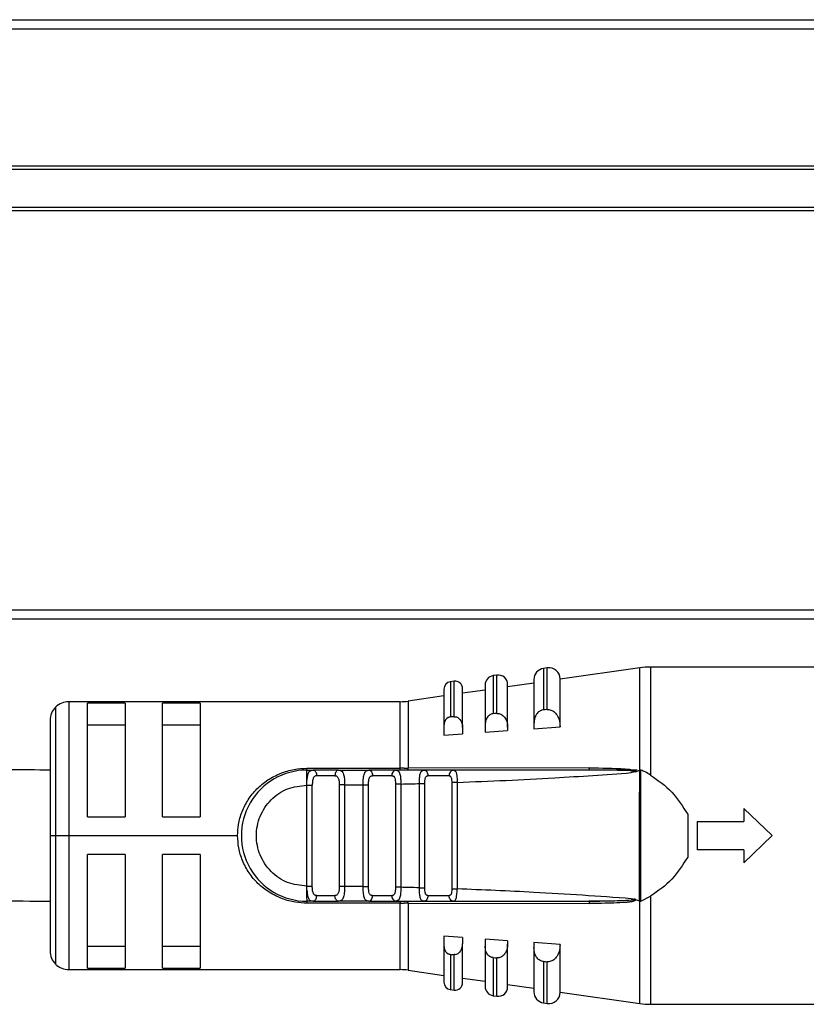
# Model space of a CAD drawing. Header units: millimetres. Extents: x -565 to 1980, y 407 to 731.
# Tile 21 of 22: x 1896 to 1938, y 548 to 600. Entities that reach past the tile are written whole.
import ezdxf

# ---------------------------------------------------------------- set-up
doc = ezdxf.new("R2010")
doc.units = ezdxf.units.MM

# ---------------------------------------------------------------- blocks, each defined once
blk = doc.blocks.new('Drawing View6')
at = {"color": 7, "linetype": 'Continuous', "lineweight": 25}
for p, q in [((-835, 37.515), (153, 37.515)), ((153, 37.015), (-835, 37.015)), ((-835, 29.715), (153, 29.715)), ((153, 29.515), (-835, 29.515)), ((-835, 27.515), (153, 27.515)), ((153, 27.315), (-835, 27.315)), ((-835, 6.015), (153, 6.015)), ((153, 5.515), (-835, 5.515)), ((103.243, 2.925), (103.043, 2.896)), ((103.043, 2.896), (103.043, 0.684)), ((103.243, 0.699), (103.243, 2.925)), ((108.182, 2.929), (103.928, 2.317)), ((108.182, -2.538), (108.182, 2.929)), ((118.728, 2.97), (108.752, 2.97)), ((108.752, 2.97), (108.752, -2.794)), ((98.272, 2.21), (98.072, 2.181)), ((98.072, 2.181), (98.072, 0.303)), ((98.272, 0.319), (98.272, 2.21)), ((100.557, 2.539), (100.357, 2.51)), ((100.357, 2.51), (100.357, 0.479)), ((100.557, 0.495), (100.557, 2.539)), ((102.528, 2.115), (101.128, 1.914)), ((102.528, 2.303), (102.528, -0.062)), ((103.928, -0.206), (103.928, 2.331)), ((97.728, 1.785), (97.728, -0.179)), ((98.728, -0.259), (98.728, 1.814)), ((99.928, 1.741), (98.728, 1.568)), ((99.928, 2.015), (99.928, -0.132)), ((101.128, -0.243), (101.128, 2.044)), ((95.397, 1.12), (77.728, 1.12)), ((77.728, 1.12), (77.728, -6.03)), ((95.397, -2.431), (95.397, 1.12)), ((97.728, 1.424), (95.824, 1.15)), ((95.824, 1.15), (95.824, -2.43)), ((77.021, 0.827), (77.021, -6.03)), ((80.728, 1.049), (78.728, 1.049)), ((78.728, -5.03), (78.728, 1.049)), ((80.728, 1.049), (80.728, -5.03)), ((84.728, 1.049), (82.728, 1.049)), ((82.728, -5.03), (82.728, 1.049)), ((84.728, 1.049), (84.728, -5.03)), ((103.243, 0.699), (103.328, 0.697)), ((76.728, 0.12), (76.728, -6.03)), ((98.272, 0.319), (98.328, 0.318)), ((100.557, 0.495), (100.628, 0.493)), ((78.728, -0.114), (80.728, -0.114)), ((82.728, -0.114), (84.728, -0.114)), ((97.728, -0.179), (97.728, -0.67)), ((98.728, -0.259), (98.728, -0.598)), ((99.928, -0.132), (99.928, -0.512)), ((99.928, -0.512), (101.128, -0.426)), ((101.128, -0.243), (101.128, -0.426)), ((102.528, -0.062), (102.528, -0.326)), ((102.528, -0.326), (103.928, -0.228)), ((103.928, -0.206), (103.928, -0.228)), ((97.728, -0.67), (98.728, -0.598)), ((90.428, -2.53), (90.748, -2.53)), ((90.428, -2.431), (95.397, -2.431)), ((90.649, -2.556), (90.748, -2.53)), ((90.825, -2.552), (90.694, -2.545)), ((92.116, -2.53), (90.748, -2.53)), ((92.116, -2.53), (93.721, -2.53)), ((92.116, -2.531), (92.204, -2.56)), ((93.721, -2.53), (93.794, -2.552)), ((95.163, -2.53), (93.721, -2.53)), ((95.163, -2.53), (95.082, -2.553)), ((95.163, -2.53), (95.24, -2.559)), ((105.488, -2.414), (95.824, -2.43)), ((96.659, -2.53), (96.739, -2.552)), ((98.241, -2.53), (96.659, -2.53)), ((108.031, -2.53), (106.122, -2.53)), ((107.947, -2.624), (107.718, -2.668)), ((107.947, -2.624), (108.182, -2.538)), ((108.169, -3.226), (108.182, -2.538)), ((108.232, -9.521), (108.238, -2.541)), ((90.422, -3.33), (90.428, -3.115)), ((91.92, -2.83), (90.942, -2.83)), ((94.953, -2.83), (93.923, -2.83)), ((98.009, -2.83), (96.879, -2.83)), ((90.422, -8.73), (90.422, -3.33)), ((90.71, -8.73), (90.71, -3.33)), ((92.147, -3.321), (92.147, -8.74)), ((92.435, -3.319), (93.422, -3.312)), ((92.435, -3.319), (92.435, -8.74)), ((93.422, -8.75), (93.422, -3.312)), ((93.71, -8.75), (93.71, -3.311)), ((95.435, -3.275), (95.147, -3.275)), ((95.147, -3.275), (95.147, -8.786)), ((95.435, -3.275), (95.435, -8.786)), ((96.422, -8.81), (96.422, -3.251)), ((96.71, -8.81), (96.71, -3.251)), ((98.147, -3.189), (98.147, -8.872)), ((98.435, -3.189), (98.435, -8.872)), ((108.167, -4.165), (108.169, -3.226)), ((108.162, -9.516), (108.167, -4.165)), ((113.728, -4.58), (113.728, -5.28)), ((113.728, -4.58), (115.228, -6.03)), ((78.728, -5.03), (80.728, -5.03)), ((82.728, -5.03), (84.728, -5.03)), ((110.728, -4.891), (110.728, -7.17)), ((111.228, -5.28), (111.228, -6.78)), ((111.228, -5.28), (113.728, -5.28)), ((76.728, -6.03), (77.021, -6.03)), ((76.728, -6.03), (76.728, -12.18)), ((77.021, -6.03), (77.728, -6.03)), ((77.021, -6.03), (77.021, -12.887)), ((77.728, -6.03), (86.728, -6.03)), ((77.728, -6.03), (77.728, -13.18)), ((115.228, -6.03), (113.728, -7.48)), ((113.728, -6.78), (111.228, -6.78)), ((113.728, -6.78), (113.728, -7.48)), ((80.728, -7.03), (78.728, -7.03)), ((78.728, -13.11), (78.728, -7.03)), ((80.728, -7.03), (80.728, -13.11)), ((82.728, -13.11), (82.728, -7.03)), ((84.728, -7.03), (82.728, -7.03)), ((84.728, -7.03), (84.728, -13.11)), ((90.428, -8.947), (90.422, -8.73)), ((93.422, -8.75), (92.435, -8.74)), ((95.435, -8.786), (95.147, -8.786)), ((90.942, -9.23), (91.92, -9.23)), ((93.923, -9.23), (94.953, -9.23)), ((96.879, -9.23), (98.009, -9.23)), ((107.949, -9.437), (108.162, -9.516)), ((108.232, -9.521), (108.752, -9.267)), ((108.752, -9.267), (108.752, -15.03)), ((90.748, -9.53), (90.429, -9.53)), ((90.648, -9.504), (90.748, -9.53)), ((90.694, -9.516), (90.825, -9.509)), ((90.748, -9.53), (92.116, -9.53)), ((93.721, -9.53), (92.116, -9.53)), ((93.721, -9.531), (93.635, -9.5)), ((93.721, -9.53), (93.794, -9.509)), ((93.721, -9.53), (95.163, -9.53)), ((95.397, -9.53), (95.397, -9.63)), ((95.397, -13.18), (95.397, -9.63)), ((95.824, -9.631), (105.488, -9.647)), ((95.824, -9.631), (95.824, -13.211)), ((96.659, -9.53), (96.586, -9.5)), ((96.739, -9.509), (96.659, -9.53)), ((96.659, -9.53), (98.241, -9.53)), ((98.241, -9.53), (98.157, -9.509)), ((108.182, -9.522), (108.162, -9.516)), ((108.182, -14.99), (108.182, -9.522)), ((98.728, -11.463), (97.728, -11.391)), ((97.728, -11.391), (97.728, -11.882)), ((98.728, -11.463), (98.728, -11.801)), ((101.128, -11.635), (99.928, -11.549)), ((99.928, -11.549), (99.928, -11.929)), ((80.728, -11.946), (78.728, -11.946)), ((84.728, -11.946), (82.728, -11.946)), ((97.728, -11.882), (97.728, -13.846)), ((98.728, -13.875), (98.728, -11.801)), ((99.928, -11.929), (99.928, -14.076)), ((101.128, -11.635), (101.128, -11.818)), ((101.128, -14.105), (101.128, -11.818)), ((103.928, -11.833), (102.528, -11.734)), ((102.528, -11.734), (102.528, -11.999)), ((102.528, -11.999), (102.528, -14.363)), ((103.928, -11.833), (103.928, -11.854)), ((103.928, -14.392), (103.928, -11.854)), ((98.072, -12.364), (98.072, -14.242)), ((98.272, -14.27), (98.272, -12.379)), ((100.357, -12.54), (100.357, -14.571)), ((100.629, -12.554), (100.557, -12.555)), ((100.557, -14.599), (100.557, -12.555)), ((78.728, -13.11), (80.728, -13.11)), ((82.728, -13.11), (84.728, -13.11)), ((103.043, -12.744), (103.043, -14.957)), ((103.329, -12.758), (103.243, -12.76)), ((103.243, -14.986), (103.243, -12.76)), ((77.728, -13.18), (95.397, -13.18)), ((95.824, -13.211), (97.728, -13.485)), ((98.728, -13.629), (99.928, -13.802)), ((101.128, -13.974), (102.528, -14.176)), ((98.072, -14.242), (98.272, -14.27)), ((100.357, -14.571), (100.557, -14.599)), ((103.928, -14.377), (108.182, -14.99)), ((103.043, -14.957), (103.243, -14.986)), ((108.752, -15.03), (118.728, -15.03))]:
    blk.add_line(p, q, dxfattribs=at)
at = {"color": 7, "linetype": 'Continuous', "lineweight": 25, "flags": 128}
for points in [[(103.243, 0.699), (103.131, 0.69), (103.043, 0.684)], [(98.272, 0.319), (98.16, 0.31), (98.072, 0.303)], [(100.557, 0.495), (100.445, 0.486), (100.357, 0.479)], [(92.116, -2.53), (92.078, -2.536), (92.041, -2.553), (92.007, -2.581), (91.977, -2.618), (91.953, -2.664), (91.935, -2.716), (91.924, -2.772), (91.92, -2.83)], [(92.116, -9.53), (92.078, -9.525), (92.041, -9.508), (92.007, -9.48), (91.977, -9.443), (91.953, -9.397), (91.935, -9.345), (91.924, -9.289), (91.92, -9.23)], [(95.397, -9.63), (92.614, -9.63), (90.428, -9.63)], [(98.072, -12.364), (98.184, -12.373), (98.272, -12.379)], [(100.357, -12.54), (100.469, -12.549), (100.557, -12.555)], [(103.043, -12.744), (103.155, -12.753), (103.243, -12.76)]]:
    blk.add_lwpolyline(points, dxfattribs=at)
at = {"color": 7, "linetype": 'Continuous', "lineweight": 25}
for centre, radius, start, end in [((103.128, 2.303), 0.6, 98.1899, 180), ((103.328, 2.331), 0.6, 0, 98.1899), ((108.752, -1.03), 4, 90, 98.1899), ((98.128, 1.785), 0.4, 98.1899, 180), ((98.328, 1.814), 0.4, 360, 98.1899), ((100.428, 2.015), 0.5, 98.1899, 180), ((100.628, 2.044), 0.5, 0, 98.1899), ((77.728, 0.12), 1, 90, 135), ((95.397, 4.12), 3, 270, 278.1899), ((77.728, 0.12), 1, 135, 180), ((90.428, -6.03), 3.5, 90, 270.0008), ((95.217, -2.792), 0.267, 101.8315, 188.2444), ((-65.212, -2.448), 160.609, 359.97069, 0.00612), ((95.683, -2.444), 0.142, 322.5782, 5.7895), ((98.28, -2.8), 0.273, 98.1945, 186.333), ((95.217, -9.269), 0.267, 171.7558, 258.1683), ((95.683, -9.617), 0.142, 354.2132, 37.4383), ((77.728, -12.18), 1, 180, 225), ((77.728, -12.18), 1, 225, 270), ((95.397, -16.18), 3, 81.8101, 90), ((98.128, -13.846), 0.4, 180, 261.8101), ((98.328, -13.875), 0.4, 261.8101, 0), ((100.428, -14.076), 0.5, 180, 261.8101), ((100.628, -14.105), 0.5, 261.8101, 0), ((103.128, -14.363), 0.6, 180, 261.8101), ((103.328, -14.392), 0.6, 261.8101, 0), ((108.752, -11.03), 4, 261.8101, 270)]:
    blk.add_arc(centre, radius, start, end, dxfattribs=at)
for points, knots in [([(103.043, 0.684), (103.012, 0.679), (102.951, 0.671), (102.828, 0.619), (102.682, 0.494), (102.553, 0.25), (102.537, 0.05), (102.528, -0.062)], [0, 0, 0, 0, 0.09377, 0.189049, 0.400199, 0.66412, 1, 1, 1, 1]), ([(103.328, 0.697), (103.363, 0.691), (103.434, 0.677), (103.574, 0.609), (103.744, 0.45), (103.896, 0.16), (103.917, -0.078), (103.928, -0.206)], [0, 0, 0, 0, 0.089488, 0.184702, 0.396629, 0.674166, 1, 1, 1, 1]), ([(98.072, 0.303), (98.051, 0.3), (98.009, 0.294), (97.926, 0.26), (97.829, 0.176), (97.745, 0.019), (97.734, -0.108), (97.728, -0.179)], [0, 0, 0, 0, 0.096571, 0.197429, 0.41274, 0.676188, 1, 1, 1, 1]), ([(98.328, 0.318), (98.351, 0.314), (98.399, 0.305), (98.493, 0.26), (98.607, 0.158), (98.707, -0.028), (98.721, -0.179), (98.728, -0.259)], [0, 0, 0, 0, 0.09212, 0.1903806, 0.4092735, 0.68628, 1, 1, 1, 1]), ([(100.357, 0.479), (100.332, 0.476), (100.28, 0.469), (100.178, 0.425), (100.056, 0.322), (99.949, 0.122), (99.936, -0.041), (99.928, -0.132)], [0, 0, 0, 0, 0.095358, 0.192264, 0.405805, 0.669689, 1, 1, 1, 1]), ([(100.628, 0.493), (100.657, 0.488), (100.716, 0.477), (100.834, 0.421), (100.976, 0.291), (101.102, 0.054), (101.119, -0.14), (101.128, -0.243)], [0, 0, 0, 0, 0.0909005, 0.1877159, 0.4032218, 0.6805174, 1, 1, 1, 1]), ([(76.728, -2.53), (75.26, -2.52), (72.6, -2.502), (69.049, -2.386), (66.266, -2.264), (63.934, -2.141), (60.938, -1.964), (56.963, -1.694), (52.677, -1.375), (48.921, -1.094), (45.868, -0.871), (42.819, -0.663), (39.461, -0.453), (35.456, -0.248), (31.877, -0.095), (29.615, -0.07), (29, -0.063)], [0, 0, 0, 0, 0.089765, 0.162602, 0.218951, 0.262971, 0.308852, 0.408003, 0.516147, 0.584059, 0.649245, 0.711626, 0.778312, 0.861662, 0.96235, 1, 1, 1, 1]), ([(86.728, -6.03), (86.736, -5.833), (86.754, -5.393), (86.954, -4.738), (87.278, -4.088), (87.746, -3.516), (88.32, -3.039), (89, -2.693), (89.71, -2.47), (90.2, -2.443), (90.428, -2.431)], [0, 0, 0, 0, 0.101334, 0.22608, 0.35202, 0.481622, 0.616026, 0.747758, 0.882578, 1, 1, 1, 1]), ([(90.428, -3.115), (90.428, -3.034), (90.428, -2.871), (90.428, -2.683), (90.428, -2.555), (90.428, -2.539), (90.428, -2.53)], [0, 0, 0, 0, 0.25, 0.5, 0.75, 1, 1, 1, 1]), ([(90.428, -3.115), (90.435, -3.028), (90.449, -2.858), (90.507, -2.673), (90.568, -2.572), (90.632, -2.56), (90.649, -2.556)], [0, 0, 0, 0, 0.30834, 0.598648, 0.893132, 1, 1, 1, 1]), ([(90.828, -2.553), (90.776, -2.546), (90.713, -2.536), (90.659, -2.548), (90.649, -2.55)], [0, 0, 0, 0, 0.8158984, 1, 1, 1, 1]), ([(90.748, -2.53), (90.775, -2.531), (90.802, -2.532), (90.823, -2.553), (90.823, -2.553)], [0, 0, 0, 0, 0.998877, 1, 1, 1, 1]), ([(90.823, -2.553), (90.845, -2.572), (90.889, -2.611), (90.934, -2.713), (90.939, -2.791), (90.942, -2.83)], [0, 0, 0, 0, 0.333083, 0.666542, 1, 1, 1, 1]), ([(92.206, -2.549), (92.198, -2.547), (92.147, -2.536), (92.087, -2.545), (92.036, -2.553)], [0, 0, 0, 0, 0.1446012, 1, 1, 1, 1]), ([(92.204, -2.56), (92.23, -2.565), (92.284, -2.576), (92.336, -2.652), (92.39, -2.778), (92.419, -2.953), (92.433, -3.153), (92.434, -3.263), (92.435, -3.319)], [0, 0, 0, 0, 0.13529, 0.285467, 0.437441, 0.703985, 0.848171, 1, 1, 1, 1]), ([(93.422, -3.312), (93.423, -3.251), (93.423, -3.133), (93.437, -2.97), (93.46, -2.829), (93.502, -2.68), (93.577, -2.555), (93.674, -2.538), (93.721, -2.53)], [0, 0, 0, 0, 0.1416895, 0.2776013, 0.4081981, 0.5340019, 0.7725382, 1, 1, 1, 1]), ([(93.801, -2.552), (93.751, -2.544), (93.694, -2.536), (93.645, -2.547), (93.639, -2.549)], [0, 0, 0, 0, 0.869925, 1, 1, 1, 1]), ([(93.794, -2.552), (93.796, -2.552), (93.823, -2.56), (93.867, -2.616), (93.914, -2.712), (93.92, -2.791), (93.923, -2.83)], [0, 0, 0, 0, 0.017874, 0.345249, 0.672625, 1, 1, 1, 1]), ([(95.241, -2.549), (95.233, -2.547), (95.185, -2.536), (95.128, -2.544), (95.081, -2.552)], [0, 0, 0, 0, 0.165001, 1, 1, 1, 1]), ([(96.659, -2.53), (96.38, -2.53), (95.881, -2.53), (95.382, -2.53), (95.163, -2.53)], [0, 0, 0, 0, 0.559997, 1, 1, 1, 1]), ([(95.24, -2.559), (95.26, -2.564), (95.305, -2.574), (95.347, -2.645), (95.384, -2.738), (95.408, -2.855), (95.429, -3.029), (95.433, -3.177), (95.435, -3.275)], [0, 0, 0, 0, 0.126674, 0.278477, 0.431358, 0.5752, 0.720141, 1, 1, 1, 1]), ([(95.612, -2.431), (95.572, -2.431), (95.5, -2.431), (95.428, -2.431), (95.397, -2.431)], [0, 0, 0, 0, 0.560114, 1, 1, 1, 1]), ([(95.612, -2.431), (95.652, -2.431), (95.723, -2.43), (95.793, -2.43), (95.824, -2.43)], [0, 0, 0, 0, 0.5601166, 1, 1, 1, 1]), ([(105.459, -2.53), (103.655, -2.53), (100.432, -2.53), (97.212, -2.53), (95.795, -2.53)], [0, 0, 0, 0, 0.5599998, 1, 1, 1, 1]), ([(96.422, -3.251), (96.422, -3.199), (96.423, -3.096), (96.432, -2.914), (96.453, -2.757), (96.494, -2.643), (96.55, -2.553), (96.615, -2.54), (96.659, -2.53)], [0, 0, 0, 0, 0.134982, 0.265146, 0.494363, 0.619351, 0.746571, 1, 1, 1, 1]), ([(96.745, -2.552), (96.7, -2.545), (96.643, -2.536), (96.595, -2.549), (96.585, -2.552)], [0, 0, 0, 0, 0.7991367, 1, 1, 1, 1]), ([(96.745, -2.552), (96.7, -2.545), (96.643, -2.536), (96.595, -2.549), (96.585, -2.552)], [0, 0, 0, 0, 0.800865, 1, 1, 1, 1]), ([(96.739, -2.552), (96.741, -2.553), (96.77, -2.56), (96.817, -2.616), (96.869, -2.712), (96.876, -2.791), (96.879, -2.83)], [0, 0, 0, 0, 0.0148677, 0.3432451, 0.6716226, 1, 1, 1, 1]), ([(98.302, -2.551), (98.291, -2.548), (98.245, -2.536), (98.191, -2.545), (98.15, -2.553)], [0, 0, 0, 0, 0.228551, 1, 1, 1, 1]), ([(98.241, -2.53), (98.277, -2.54), (98.346, -2.558), (98.405, -2.702), (98.424, -2.877), (98.432, -3.043), (98.434, -3.139), (98.435, -3.189)], [0, 0, 0, 0, 0.263008, 0.508221, 0.728332, 0.860029, 1, 1, 1, 1]), ([(105.459, -2.53), (104.113, -2.53), (101.708, -2.53), (99.301, -2.53), (98.241, -2.53)], [0, 0, 0, 0, 0.559932, 1, 1, 1, 1]), ([(98.298, -2.55), (98.289, -2.547), (98.28, -2.543), (98.269, -2.544), (98.268, -2.544)], [0, 0, 0, 0, 0.934863, 1, 1, 1, 1]), ([(105.459, -2.53), (105.462, -2.529), (105.468, -2.526), (105.476, -2.501), (105.483, -2.463), (105.486, -2.43), (105.488, -2.414)], [0, 0, 0, 0, 0.244853, 0.499998, 0.755144, 1, 1, 1, 1]), ([(107.718, -2.668), (107.779, -2.644), (107.849, -2.617), (107.923, -2.594), (107.936, -2.591), (107.941, -2.589), (107.943, -2.587), (107.943, -2.586), (107.943, -2.586), (107.943, -2.585), (107.943, -2.585), (107.941, -2.583), (107.937, -2.581), (107.913, -2.576), (107.855, -2.572), (107.504, -2.552), (106.698, -2.538), (105.931, -2.533), (105.459, -2.53)], [0, 0, 0, 0, 0.072157, 0.081596, 0.08493, 0.086841, 0.087467, 0.087719, 0.087949, 0.088176, 0.088418, 0.089009, 0.090829, 0.093648, 0.115525, 0.154698, 0.480346, 1, 1, 1, 1]), ([(105.488, -2.414), (106.123, -2.418), (106.91, -2.423), (107.719, -2.495), (107.894, -2.551), (107.93, -2.57), (107.947, -2.587), (107.952, -2.597), (107.953, -2.606), (107.953, -2.614), (107.95, -2.62), (107.947, -2.624)], [0, 0, 0, 0, 0.754394, 0.934167, 0.959291, 0.977139, 0.983758, 0.989302, 0.991883, 0.994463, 1, 1, 1, 1]), ([(108.238, -2.541), (108.229, -2.539), (108.21, -2.535), (108.191, -2.537), (108.182, -2.538)], [0, 0, 0, 0, 0.499251, 1, 1, 1, 1]), ([(108.752, -2.794), (108.658, -2.734), (108.495, -2.63), (108.314, -2.568), (108.238, -2.541)], [0, 0, 0, 0, 0.580293, 1, 1, 1, 1]), ([(90.942, -2.83), (90.922, -2.832), (90.882, -2.837), (90.833, -2.864), (90.792, -2.906), (90.749, -2.988), (90.716, -3.128), (90.712, -3.262), (90.71, -3.33)], [0, 0, 0, 0, 0.112373, 0.221659, 0.332716, 0.45018, 0.718525, 1, 1, 1, 1]), ([(91.92, -2.83), (91.937, -2.831), (91.973, -2.833), (92.02, -2.859), (92.061, -2.898), (92.095, -2.956), (92.12, -3.029), (92.142, -3.149), (92.145, -3.252), (92.147, -3.321)], [0, 0, 0, 0, 0.099354, 0.203027, 0.318716, 0.435479, 0.573947, 0.71085, 1, 1, 1, 1]), ([(93.71, -3.311), (93.711, -3.241), (93.714, -3.141), (93.732, -3.023), (93.752, -2.953), (93.78, -2.898), (93.817, -2.859), (93.864, -2.835), (93.903, -2.832), (93.923, -2.83)], [0, 0, 0, 0, 0.295075, 0.42459, 0.547702, 0.658791, 0.767732, 0.879838, 1, 1, 1, 1]), ([(94.953, -2.83), (94.971, -2.832), (95.007, -2.835), (95.051, -2.859), (95.085, -2.896), (95.119, -2.966), (95.143, -3.095), (95.146, -3.213), (95.147, -3.275)], [0, 0, 0, 0, 0.1227751, 0.2374604, 0.3490962, 0.4631292, 0.7138576, 1, 1, 1, 1]), ([(96.71, -3.251), (96.711, -3.191), (96.713, -3.106), (96.728, -3.004), (96.744, -2.944), (96.767, -2.896), (96.796, -2.86), (96.834, -2.837), (96.864, -2.833), (96.879, -2.83)], [0, 0, 0, 0, 0.2958944, 0.4241548, 0.5447624, 0.6592632, 0.7741584, 0.885451, 1, 1, 1, 1]), ([(98.009, -2.83), (98.021, -2.832), (98.044, -2.835), (98.072, -2.854), (98.096, -2.885), (98.122, -2.945), (98.143, -3.045), (98.146, -3.14), (98.147, -3.189)], [0, 0, 0, 0, 0.110259, 0.218199, 0.329076, 0.447757, 0.716355, 1, 1, 1, 1]), ([(98.435, -3.189), (100.169, -3.117), (103.266, -2.989), (106.358, -2.766), (107.718, -2.668)], [0, 0, 0, 0, 0.560093, 1, 1, 1, 1]), ([(108.752, -2.794), (109.151, -3.078), (109.945, -3.643), (110.468, -4.477), (110.728, -4.891)], [0, 0, 0, 0, 0.503572, 1, 1, 1, 1]), ([(90.422, -8.73), (90.069, -8.689), (89.364, -8.607), (88.468, -7.982), (87.869, -7.09), (87.658, -6.03), (87.869, -4.971), (88.467, -4.079), (89.364, -3.454), (90.069, -3.372), (90.422, -3.33)], [0, 0, 0, 0, 0.124999, 0.249999, 0.374999, 0.499999, 0.624999, 0.749999, 0.874999, 1, 1, 1, 1]), ([(95.435, -3.275), (95.619, -3.271), (95.948, -3.263), (96.277, -3.255), (96.422, -3.251)], [0, 0, 0, 0, 0.560004, 1, 1, 1, 1]), ([(90.428, -9.63), (90.222, -9.622), (89.772, -9.606), (89.086, -9.405), (88.404, -9.074), (87.804, -8.604), (87.318, -8.029), (86.977, -7.38), (86.764, -6.704), (86.74, -6.248), (86.728, -6.03)], [0, 0, 0, 0, 0.105936, 0.231331, 0.368324, 0.504104, 0.63501, 0.76596, 0.888015, 1, 1, 1, 1]), ([(25, -7.008), (26.49, -7.018), (29.192, -7.036), (32.81, -7.148), (35.649, -7.267), (38.016, -7.387), (41.022, -7.56), (45.004, -7.824), (49.299, -8.141), (53.067, -8.424), (56.129, -8.649), (59.165, -8.861), (62.486, -9.073), (66.425, -9.286), (71.255, -9.482), (74.805, -9.513), (76.728, -9.53)], [0, 0, 0, 0, 0.0842282, 0.1526908, 0.2060624, 0.2473243, 0.289693, 0.3811716, 0.4813452, 0.5444461, 0.6049589, 0.6628435, 0.7235038, 0.7994516, 0.8913279, 1, 1, 1, 1]), ([(110.728, -7.17), (110.468, -7.584), (109.945, -8.418), (109.151, -8.982), (108.752, -9.267)], [0, 0, 0, 0, 0.496428, 1, 1, 1, 1]), ([(90.942, -9.23), (90.924, -9.229), (90.887, -9.227), (90.839, -9.201), (90.798, -9.161), (90.763, -9.102), (90.738, -9.027), (90.715, -8.905), (90.712, -8.801), (90.71, -8.73)], [0, 0, 0, 0, 0.099989, 0.203683, 0.318888, 0.435526, 0.573947, 0.710846, 1, 1, 1, 1]), ([(92.147, -8.74), (92.145, -8.806), (92.141, -8.94), (92.108, -9.081), (92.062, -9.163), (92.021, -9.202), (91.973, -9.226), (91.937, -9.229), (91.92, -9.23)], [0, 0, 0, 0, 0.278321, 0.558898, 0.680363, 0.796838, 0.899765, 1, 1, 1, 1]), ([(92.435, -8.74), (92.434, -8.803), (92.431, -8.926), (92.415, -9.096), (92.39, -9.241), (92.344, -9.389), (92.267, -9.509), (92.165, -9.522), (92.116, -9.528)], [0, 0, 0, 0, 0.145822, 0.284615, 0.416852, 0.543081, 0.779024, 1, 1, 1, 1]), ([(93.635, -9.5), (93.61, -9.495), (93.561, -9.484), (93.515, -9.413), (93.477, -9.322), (93.451, -9.204), (93.433, -9.069), (93.422, -8.915), (93.422, -8.806), (93.422, -8.75)], [0, 0, 0, 0, 0.132591, 0.269055, 0.418401, 0.557289, 0.700241, 0.847683, 1, 1, 1, 1]), ([(93.923, -9.23), (93.903, -9.229), (93.862, -9.226), (93.814, -9.201), (93.776, -9.159), (93.739, -9.079), (93.714, -8.94), (93.711, -8.815), (93.71, -8.75)], [0, 0, 0, 0, 0.123295, 0.238521, 0.351471, 0.468274, 0.725917, 1, 1, 1, 1]), ([(95.147, -8.786), (95.146, -8.85), (95.143, -8.942), (95.127, -9.051), (95.109, -9.116), (95.084, -9.167), (95.05, -9.203), (95.007, -9.226), (94.971, -9.229), (94.953, -9.23)], [0, 0, 0, 0, 0.2917685, 0.4203609, 0.5430127, 0.6549614, 0.7649168, 0.8782805, 1, 1, 1, 1]), ([(95.435, -8.786), (95.434, -8.839), (95.432, -8.939), (95.423, -9.082), (95.407, -9.21), (95.383, -9.326), (95.347, -9.419), (95.285, -9.509), (95.211, -9.522), (95.163, -9.53)], [0, 0, 0, 0, 0.131604, 0.2459, 0.368935, 0.491121, 0.620842, 0.749529, 1, 1, 1, 1]), ([(96.422, -8.81), (96.238, -8.805), (95.909, -8.796), (95.58, -8.789), (95.435, -8.786)], [0, 0, 0, 0, 0.559996, 1, 1, 1, 1]), ([(96.586, -9.5), (96.571, -9.496), (96.533, -9.486), (96.498, -9.42), (96.456, -9.305), (96.434, -9.142), (96.423, -8.959), (96.423, -8.859), (96.422, -8.81)], [0, 0, 0, 0, 0.111591, 0.262169, 0.413459, 0.697556, 0.848548, 1, 1, 1, 1]), ([(96.879, -9.23), (96.859, -9.228), (96.819, -9.223), (96.771, -9.18), (96.733, -9.096), (96.713, -8.966), (96.711, -8.863), (96.71, -8.81)], [0, 0, 0, 0, 0.147109, 0.304586, 0.487818, 0.738005, 1, 1, 1, 1]), ([(98.147, -8.872), (98.146, -8.925), (98.143, -9.028), (98.119, -9.149), (98.073, -9.22), (98.03, -9.227), (98.009, -9.23)], [0, 0, 0, 0, 0.306116, 0.590246, 0.796606, 1, 1, 1, 1]), ([(98.241, -9.53), (98.276, -9.522), (98.327, -9.509), (98.37, -9.423), (98.398, -9.324), (98.419, -9.194), (98.43, -9.034), (98.433, -8.929), (98.435, -8.872)], [0, 0, 0, 0, 0.258167, 0.388446, 0.517746, 0.704301, 0.838742, 1, 1, 1, 1]), ([(107.718, -9.393), (105.987, -9.27), (102.895, -9.051), (99.798, -8.927), (98.435, -8.872)], [0, 0, 0, 0, 0.5599054, 1, 1, 1, 1]), ([(90.428, -8.947), (90.434, -9.03), (90.446, -9.196), (90.505, -9.383), (90.564, -9.489), (90.631, -9.501), (90.648, -9.504)], [0, 0, 0, 0, 0.293342, 0.58738, 0.895243, 1, 1, 1, 1]), ([(90.822, -9.508), (90.845, -9.488), (90.889, -9.45), (90.933, -9.348), (90.939, -9.269), (90.942, -9.23)], [0, 0, 0, 0, 0.333245, 0.666623, 1, 1, 1, 1]), ([(93.794, -9.509), (93.796, -9.508), (93.823, -9.501), (93.867, -9.445), (93.914, -9.349), (93.92, -9.27), (93.923, -9.23)], [0, 0, 0, 0, 0.017874, 0.345249, 0.672625, 1, 1, 1, 1]), ([(96.879, -9.23), (96.876, -9.27), (96.869, -9.349), (96.817, -9.445), (96.77, -9.501), (96.74, -9.508), (96.739, -9.509)], [0, 0, 0, 0, 0.327628, 0.655256, 0.982884, 1, 1, 1, 1]), ([(98.157, -9.509), (98.155, -9.508), (98.124, -9.501), (98.074, -9.445), (98.019, -9.349), (98.012, -9.27), (98.009, -9.23)], [0, 0, 0, 0, 0.01734, 0.344893, 0.672447, 1, 1, 1, 1]), ([(107.949, -9.437), (107.95, -9.439), (107.952, -9.445), (107.952, -9.453), (107.951, -9.461), (107.946, -9.472), (107.935, -9.486), (107.889, -9.518), (107.775, -9.552), (107.633, -9.573), (107.521, -9.585), (107.475, -9.59), (107.462, -9.591), (107.459, -9.592), (107.459, -9.592), (107.459, -9.592), (107.459, -9.592), (107.453, -9.592), (107.232, -9.612), (106.576, -9.643), (105.923, -9.645), (105.488, -9.647)], [0, 0, 0, 0, 0.003479, 0.006825, 0.010211, 0.013806, 0.022132, 0.032591, 0.082513, 0.16371, 0.205063, 0.216707, 0.219781, 0.220037, 0.220154, 0.220168, 0.220175, 0.220184, 0.226777, 0.484493, 1, 1, 1, 1]), ([(107.718, -9.393), (107.718, -9.393), (107.718, -9.393), (107.719, -9.393), (107.72, -9.393), (107.727, -9.395), (107.754, -9.4), (107.803, -9.41), (107.846, -9.421), (107.869, -9.427)], [0, 0, 0, 0, 0.000332, 0.002842, 0.009727, 0.035627, 0.135958, 0.53074, 1, 1, 1, 1]), ([(107.949, -9.437), (107.931, -9.43), (107.908, -9.422), (107.881, -9.42), (107.874, -9.423), (107.871, -9.425), (107.87, -9.427), (107.869, -9.427)], [0, 0, 0, 0, 0.680771, 0.872865, 0.940715, 0.970736, 1, 1, 1, 1]), ([(107.928, -9.453), (107.928, -9.451), (107.926, -9.449), (107.92, -9.444), (107.902, -9.434), (107.883, -9.43), (107.869, -9.427)], [0, 0, 0, 0, 0.070853, 0.152897, 0.362347, 1, 1, 1, 1]), ([(107.89, -9.473), (107.9, -9.472), (107.912, -9.47), (107.924, -9.464), (107.927, -9.461), (107.929, -9.458), (107.929, -9.456), (107.929, -9.454), (107.929, -9.453), (107.928, -9.453)], [0, 0, 0, 0, 0.600738, 0.724107, 0.829483, 0.875084, 0.916857, 0.957207, 1, 1, 1, 1]), ([(90.647, -9.51), (90.657, -9.512), (90.712, -9.525), (90.776, -9.515), (90.828, -9.508)], [0, 0, 0, 0, 0.192539, 1, 1, 1, 1]), ([(90.748, -9.53), (90.775, -9.53), (90.801, -9.529), (90.822, -9.508), (90.822, -9.508)], [0, 0, 0, 0, 0.999605, 1, 1, 1, 1]), ([(92.036, -9.508), (92.087, -9.516), (92.147, -9.525), (92.198, -9.514), (92.205, -9.512)], [0, 0, 0, 0, 0.856976, 1, 1, 1, 1]), ([(93.633, -9.511), (93.641, -9.513), (93.692, -9.525), (93.751, -9.516), (93.801, -9.509)], [0, 0, 0, 0, 0.160505, 1, 1, 1, 1]), ([(95.081, -9.509), (95.128, -9.516), (95.185, -9.525), (95.233, -9.514), (95.241, -9.512)], [0, 0, 0, 0, 0.834314, 1, 1, 1, 1]), ([(95.163, -9.53), (95.442, -9.53), (95.941, -9.53), (96.439, -9.53), (96.659, -9.53)], [0, 0, 0, 0, 0.560006, 1, 1, 1, 1]), ([(95.397, -9.63), (95.437, -9.63), (95.508, -9.63), (95.58, -9.63), (95.611, -9.63)], [0, 0, 0, 0, 0.559814, 1, 1, 1, 1]), ([(95.824, -9.631), (95.784, -9.631), (95.714, -9.63), (95.642, -9.63), (95.611, -9.63)], [0, 0, 0, 0, 0.559652, 1, 1, 1, 1]), ([(96.585, -9.509), (96.595, -9.512), (96.643, -9.525), (96.699, -9.516), (96.744, -9.509)], [0, 0, 0, 0, 0.199488, 1, 1, 1, 1]), ([(98.152, -9.509), (98.193, -9.516), (98.245, -9.525), (98.289, -9.513), (98.298, -9.511)], [0, 0, 0, 0, 0.795058, 1, 1, 1, 1]), ([(98.241, -9.53), (99.589, -9.53), (101.997, -9.53), (104.401, -9.53), (105.459, -9.53)], [0, 0, 0, 0, 0.560066, 1, 1, 1, 1]), ([(107.89, -9.473), (107.487, -9.493), (106.677, -9.532), (105.867, -9.531), (105.459, -9.53)], [0, 0, 0, 0, 0.4969671, 1, 1, 1, 1]), ([(105.459, -9.53), (105.571, -9.53), (105.765, -9.53), (105.959, -9.528), (106.042, -9.528)], [0, 0, 0, 0, 0.577417, 1, 1, 1, 1]), ([(105.459, -9.53), (105.463, -9.532), (105.469, -9.536), (105.478, -9.565), (105.484, -9.603), (105.487, -9.633), (105.488, -9.647)], [0, 0, 0, 0, 0.274957, 0.561276, 0.785094, 1, 1, 1, 1]), ([(105.785, -9.53), (105.732, -9.531), (105.626, -9.532), (105.521, -9.536), (105.468, -9.538)], [0, 0, 0, 0, 0.499654, 1, 1, 1, 1]), ([(108.182, -9.522), (108.19, -9.523), (108.207, -9.526), (108.223, -9.523), (108.232, -9.521)], [0, 0, 0, 0, 0.5006004, 1, 1, 1, 1]), ([(97.728, -11.882), (97.734, -11.952), (97.745, -12.08), (97.83, -12.238), (97.926, -12.32), (98.009, -12.355), (98.05, -12.361), (98.072, -12.364)], [0, 0, 0, 0, 0.323921, 0.5874, 0.80379, 0.90123, 1, 1, 1, 1]), ([(98.328, -12.378), (98.374, -12.367), (98.476, -12.342), (98.606, -12.218), (98.707, -12.033), (98.721, -11.882), (98.728, -11.801)], [0, 0, 0, 0, 0.184907, 0.408721, 0.685994, 1, 1, 1, 1]), ([(100.357, -12.54), (100.331, -12.536), (100.278, -12.529), (100.176, -12.485), (100.056, -12.381), (99.949, -12.183), (99.936, -12.019), (99.928, -11.929)], [0, 0, 0, 0, 0.097346, 0.196477, 0.405857, 0.669714, 1, 1, 1, 1]), ([(101.128, -11.818), (101.12, -11.917), (101.104, -12.101), (100.986, -12.337), (100.846, -12.474), (100.721, -12.537), (100.659, -12.548), (100.629, -12.554)], [0, 0, 0, 0, 0.305834, 0.570565, 0.801384, 0.904131, 1, 1, 1, 1]), ([(103.043, -12.744), (103.012, -12.74), (102.948, -12.731), (102.826, -12.678), (102.682, -12.553), (102.553, -12.311), (102.537, -12.111), (102.528, -11.999)], [0, 0, 0, 0, 0.095969, 0.193666, 0.400239, 0.664134, 1, 1, 1, 1]), ([(103.928, -11.854), (103.917, -11.983), (103.896, -12.22), (103.744, -12.511), (103.574, -12.67), (103.434, -12.738), (103.363, -12.751), (103.329, -12.758)], [0, 0, 0, 0, 0.325933, 0.603464, 0.815321, 0.910517, 1, 1, 1, 1]), ([(98.328, -12.378), (98.318, -12.379), (98.299, -12.381), (98.28, -12.38), (98.272, -12.379)], [0, 0, 0, 0, 0.559858, 1, 1, 1, 1])]:
    blk.add_open_spline(points, degree=3, knots=knots, dxfattribs=at)
for points in [[(90.428, -2.431), (90.428, -2.445), (90.428, -2.474), (90.428, -2.506), (90.428, -2.526), (90.428, -2.529), (90.428, -2.53)], [(90.422, -3.33), (90.454, -3.33), (90.518, -3.33), (90.604, -3.33), (90.674, -3.33), (90.698, -3.33), (90.71, -3.33)], [(92.435, -3.319), (92.403, -3.32), (92.339, -3.32), (92.253, -3.32), (92.183, -3.321), (92.159, -3.321), (92.147, -3.321)], [(93.422, -3.312), (93.454, -3.311), (93.518, -3.311), (93.604, -3.311), (93.674, -3.311), (93.698, -3.311), (93.71, -3.311)], [(96.422, -3.251), (96.454, -3.251), (96.518, -3.251), (96.604, -3.251), (96.674, -3.251), (96.698, -3.251), (96.71, -3.251)], [(98.435, -3.189), (98.403, -3.189), (98.339, -3.189), (98.253, -3.189), (98.183, -3.189), (98.159, -3.189), (98.147, -3.189)], [(90.422, -8.73), (90.454, -8.73), (90.518, -8.73), (90.604, -8.73), (90.674, -8.73), (90.698, -8.73), (90.71, -8.73)], [(92.435, -8.74), (92.403, -8.74), (92.339, -8.74), (92.253, -8.74), (92.183, -8.74), (92.159, -8.74), (92.147, -8.74)], [(93.422, -8.75), (93.454, -8.75), (93.518, -8.75), (93.604, -8.75), (93.674, -8.75), (93.698, -8.75), (93.71, -8.75)], [(96.422, -8.81), (96.454, -8.81), (96.518, -8.81), (96.604, -8.81), (96.674, -8.81), (96.698, -8.81), (96.71, -8.81)], [(98.147, -8.872), (98.159, -8.872), (98.183, -8.872), (98.253, -8.872), (98.339, -8.872), (98.403, -8.872), (98.435, -8.872)], [(90.429, -9.53), (90.429, -9.522), (90.428, -9.506), (90.428, -9.378), (90.428, -9.19), (90.428, -9.028), (90.428, -8.947)], [(90.428, -9.53), (90.428, -9.532), (90.428, -9.534), (90.428, -9.555), (90.428, -9.587), (90.428, -9.615), (90.428, -9.63)]]:
    blk.add_open_spline(points, degree=3, dxfattribs=at)

msp = doc.modelspace()

# ---------------------------------------------------------------- block references
at = {"color": 7, "linetype": 'Continuous', "lineweight": 25}
msp.add_blockref('Drawing View6', (1821.091, 562.73), dxfattribs=at)

doc.saveas('drawing.dxf')
